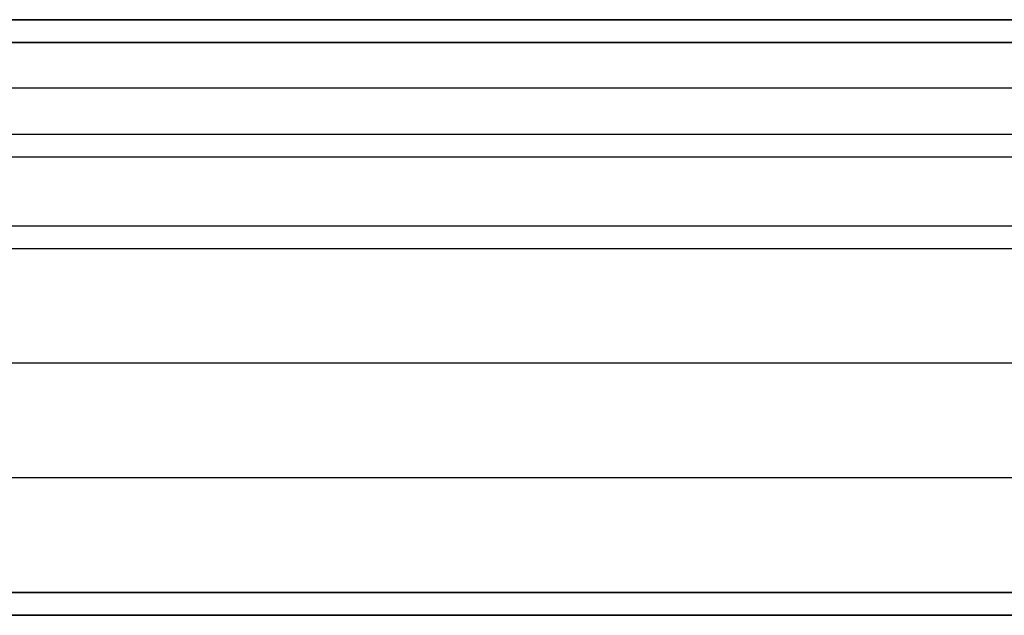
# Model space of a CAD drawing. Header units: millimetres. Extents: x -645 to 645, y -195 to 195.
# Tile 74 of 87: x 413 to 435, y 51 to 64. Entities that reach past the tile are written whole.
import ezdxf

# ---------------------------------------------------------------- set-up
doc = ezdxf.new("R2010")
doc.units = ezdxf.units.MM
doc.header["$MEASUREMENT"] = 0
doc.layers.add('Predefinito', color=7, linetype='Continuous', true_color=0x000000)

# ---------------------------------------------------------------- blocks, each defined once
blk = doc.blocks.new('062000094731')
at = {"layer": 'Predefinito'}
blk.add_line((-450, -51, 2), (450, -51, 2), dxfattribs=at)
for points in [[(-450, -51, 4), (0, -51, 4), (450, -51, 4)], [(450, -51), (0, -51), (-450, -51)]]:
    blk.add_open_spline(points, degree=2, dxfattribs=at)
blk = doc.blocks.new('156000095064')
at = {"layer": 'Predefinito'}
for p, q in [((-64, 451, 3), (-64, -451, 3)), ((-64, -451, 2.5), (-64, 451, 2.5)), ((-59, -451, 2), (-59, 451, 2)), ((-54, -451, 2.5), (-54, 451, 2.5)), ((-51.5, -451, 3), (-51.5, 451, 3))]:
    blk.add_line(p, q, dxfattribs=at)
for points in [[(-64, -451, 2), (-64, 0, 2), (-64, 451, 2)], [(-61, -451, 6), (-61, 0, 6), (-61, 451, 6)], [(-54, -451, 2), (-54, 0, 2), (-54, 451, 2)], [(-54, -451, 3), (-54, 0, 3), (-54, 451, 3)]]:
    blk.add_open_spline(points, degree=2, dxfattribs=at)
blk = doc.blocks.new('156000096064')
at = {"layer": 'Predefinito'}
for p, q in [((-64, -450.5, -2.5), (-64, 450.5, -2.5)), ((-63.002, -450.5, -2), (-63.002, 450.5, -2)), ((-57.002, -450.5, -3.249), (-57.002, 450.5, -3.249))]:
    blk.add_line(p, q, dxfattribs=at)
for points in [[(-64, 450.5, -2), (-64, 0, -2), (-64, -450.5, -2)], [(-64, -450.5, -3), (-64, 0, -3), (-64, 450.5, -3)], [(-62.004, 450.5, -2), (-62.004, 0, -2), (-62.004, -450.5, -2)], [(-60, 450.5, -7), (-60, 0, -7), (-60, -450.5, -7)], [(-52, 450.5, -4.498), (-52, 0, -4.498), (-52, -450.5, -4.498)]]:
    blk.add_open_spline(points, degree=2, dxfattribs=at)
blk = doc.blocks.new('Assem1')
at = {"layer": 'Predefinito', "extrusion": (-5.55112e-17, 0, -1), "rotation": 180}
blk.add_blockref('062000094731', (0, 0, 600), dxfattribs=at)
at = {"layer": 'Predefinito', "extrusion": (-9.47324e-17, -4.75787e-32, -1), "rotation": 270}
blk.add_blockref('156000095064', (0, 0, 601), dxfattribs=at)
at = {"layer": 'Predefinito', "extrusion": (-3.42477e-17, 6.10623e-16, -1), "rotation": 270}
blk.add_blockref('156000096064', (0, -0.5, 602), dxfattribs=at)

msp = doc.modelspace()

# ---------------------------------------------------------------- block references
at = {"layer": 'Predefinito'}
msp.add_blockref('Assem1', (0, 0), dxfattribs=at)

doc.saveas('drawing.dxf')
